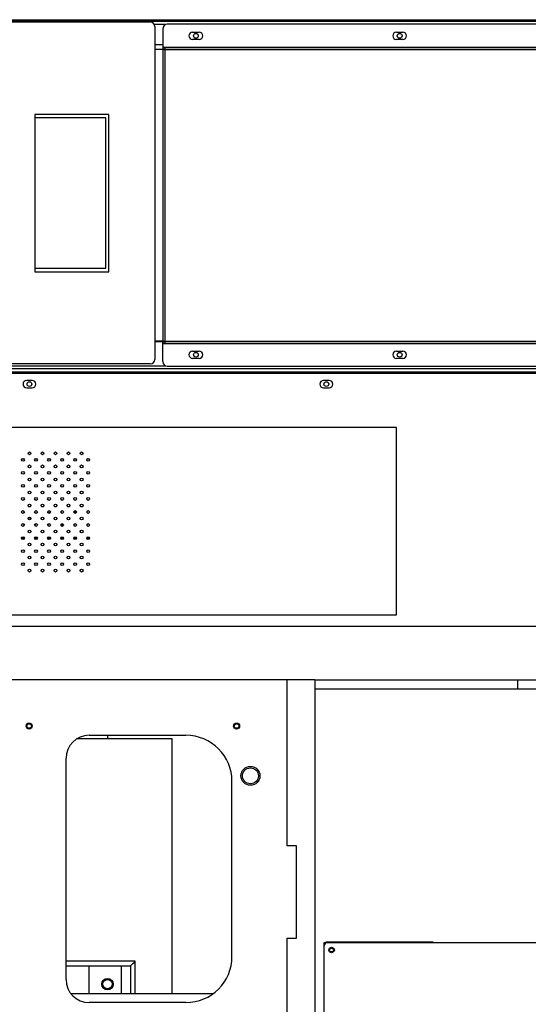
# Model space of a CAD drawing. Header units: inches. Extents: x -112 to 112, y -97 to 31.
# Tile 14 of 17: x 0 to 21, y -13 to 29. Entities that reach past the tile are written whole.
import ezdxf

# ---------------------------------------------------------------- set-up
doc = ezdxf.new("R2010")
doc.units = ezdxf.units.IN
doc.header["$MEASUREMENT"] = 0

msp = doc.modelspace()

# ---------------------------------------------------------------- linework, layer by layer
at = {"color": 7, "linetype": 'Continuous', "lineweight": 25}
for p, q in [((-52.368, 28.598), (31.51, 28.598)), ((31.51, 28.519), (-52.132, 28.519)), ((-8.608, 28.5), (5.171, 28.5)), ((5.844, 28.393), (5.346, 28.393)), ((5.368, 28.303), (5.368, 14.09)), ((5.703, 28.205), (5.703, 27.338)), ((31.51, 28.401), (5.9, 28.401)), ((6.982, 28.067), (7.258, 28.067)), ((15.683, 28.067), (15.959, 28.067)), ((5.368, 27.535), (5.703, 27.535)), ((5.703, 27.425), (28.803, 27.425)), ((5.703, 27.417), (28.796, 27.417)), ((5.703, 27.338), (5.789, 27.338)), ((5.789, 27.417), (5.789, 14.779)), ((7.258, 27.752), (6.982, 27.752)), ((15.959, 27.752), (15.683, 27.752)), ((5.703, 27.319), (5.368, 27.319)), ((5.703, 27.33), (28.726, 27.33)), ((5.703, 27.33), (5.703, 14.866)), ((0.25, 24.543), (0.25, 17.834)), ((3.4, 24.543), (0.25, 24.543)), ((3.281, 24.405), (0.25, 24.405)), ((3.281, 17.988), (3.281, 24.405)), ((3.4, 17.834), (3.4, 24.543)), ((0.25, 17.988), (3.281, 17.988)), ((0.25, 17.834), (3.4, 17.834)), ((5.368, 14.878), (5.703, 14.878)), ((5.368, 14.858), (5.789, 14.858)), ((5.703, 14.866), (52.041, 14.866)), ((5.703, 13.992), (5.703, 14.858)), ((5.703, 14.779), (52.041, 14.779)), ((5.703, 14.771), (52.041, 14.771)), ((6.982, 14.445), (7.258, 14.445)), ((15.683, 14.445), (15.959, 14.445)), ((5.171, 13.893), (-8.608, 13.893)), ((7.258, 14.13), (6.982, 14.13)), ((15.959, 14.13), (15.683, 14.13)), ((-51.935, 13.554), (51.963, 13.554)), ((51.884, 13.678), (-51.856, 13.678)), ((51.884, 13.48), (-51.856, 13.48)), ((5.844, 13.803), (-9.144, 13.803)), ((5.9, 13.795), (51.844, 13.795)), ((0.132, 13.191), (-0.104, 13.191)), ((12.809, 13.191), (12.573, 13.191)), ((-0.104, 12.876), (0.132, 12.876)), ((12.573, 12.876), (12.809, 12.876)), ((15.687, 11.184), (-17.404, 11.184)), ((15.687, 3.181), (15.687, 11.184)), ((-0.308, 9.835), (-0.218, 9.835)), ((-0.298, 9.844), (-0.228, 9.844)), ((0.248, 9.835), (0.339, 9.835)), ((0.258, 9.844), (0.329, 9.844)), ((0.805, 9.835), (0.895, 9.835)), ((0.815, 9.844), (0.885, 9.844)), ((1.362, 9.835), (1.452, 9.835)), ((1.372, 9.844), (1.442, 9.844)), ((1.919, 9.835), (2.009, 9.835)), ((1.929, 9.844), (1.999, 9.844)), ((2.475, 9.835), (2.566, 9.835)), ((2.485, 9.844), (2.556, 9.844)), ((-0.025, 7.805), (0.056, 7.805)), ((0.531, 7.805), (0.612, 7.805)), ((0.806, 7.607), (0.793, 7.556)), ((1.088, 7.805), (1.169, 7.805)), ((1.645, 7.805), (1.726, 7.805)), ((1.993, 7.519), (1.966, 7.628)), ((2.202, 7.805), (2.283, 7.805)), ((0.054, 7.246), (0.029, 7.347)), ((1.419, 7.069), (1.392, 6.957)), ((-0.204, 6.451), (-0.322, 6.451)), ((0.352, 6.451), (0.235, 6.451)), ((0.909, 6.451), (0.791, 6.451)), ((1.466, 6.451), (1.348, 6.451)), ((2.023, 6.451), (1.905, 6.451)), ((2.579, 6.451), (2.462, 6.451)), ((-17.404, 3.181), (15.687, 3.181)), ((27.166, 2.677), (-27.166, 2.677)), ((12.205, 0.394), (-12.795, 0.394)), ((11.024, -6.693), (11.024, 0.394)), ((12.205, 0.394), (12.205, -17.323)), ((12.205, 0.393), (20.866, 0.393)), ((25.591, 0), (12.205, 0)), ((20.866, 0.394), (25.591, 0.394)), ((20.866, 0), (20.866, 0.394)), ((2.559, -1.969), (6.693, -1.969)), ((3.356, -2.126), (3.356, -1.969)), ((6.103, -2.126), (2.025, -2.126)), ((6.103, -12.992), (6.103, -2.126)), ((1.575, -12.402), (1.575, -2.953)), ((8.662, -11.417), (8.662, -3.937)), ((11.417, -6.693), (11.024, -6.693)), ((11.417, -10.63), (11.417, -6.693)), ((11.024, -10.63), (11.417, -10.63)), ((11.024, -19.843), (11.024, -10.63)), ((12.599, -28.937), (12.599, -10.827)), ((12.599, -10.827), (24.41, -10.827)), ((17.205, -10.807), (12.717, -10.807)), ((4.528, -11.619), (1.575, -11.619)), ((4.528, -12.992), (4.528, -11.619)), ((1.575, -11.811), (4.331, -11.811)), ((2.56, -12.992), (2.56, -11.811)), ((3.937, -11.811), (3.937, -12.992)), ((4.331, -11.811), (4.331, -12.992)), ((1.772, -12.992), (7.874, -12.992)), ((6.693, -13.386), (2.559, -13.386))]:
    msp.add_line(p, q, dxfattribs=at)
at = {"color": 7, "linetype": 'Continuous', "lineweight": 25, "flags": 128}
for points in [[(0.9, 7.599), (0.9, 7.599), (0.856, 7.512)], [(1.395, 7.069), (1.375, 7.026), (1.355, 6.986)], [(2.2, 6.694), (2.19, 6.732), (2.186, 6.748)]]:
    msp.add_lwpolyline(points, dxfattribs=at)
at = {"color": 7, "linetype": 'Continuous', "lineweight": 25}
for centre, radius in [((7.12, 27.909), 0.102), ((15.821, 27.909), 0.102), ((7.12, 14.287), 0.102), ((15.821, 14.287), 0.102), ((0.014, 13.033), 0.102), ((12.691, 13.033), 0.102), ((0.015, 10.075), 0.0591), ((0.572, 10.075), 0.0591), ((1.129, 10.075), 0.0591), ((1.685, 10.075), 0.0591), ((2.242, 10.075), 0.0591), ((-0.263, 9.796), 0.0591), ((0.294, 9.796), 0.0591), ((0.85, 9.796), 0.0591), ((1.407, 9.796), 0.0591), ((1.964, 9.796), 0.0591), ((2.521, 9.796), 0.0591), ((-0.263, 9.24), 0.0591), ((0.015, 9.518), 0.0591), ((0.294, 9.24), 0.0591), ((0.572, 9.518), 0.0591), ((0.85, 9.24), 0.0591), ((1.129, 9.518), 0.0591), ((1.407, 9.24), 0.0591), ((1.685, 9.518), 0.0591), ((1.964, 9.24), 0.0591), ((2.242, 9.518), 0.0591), ((2.521, 9.24), 0.0591), ((0.015, 8.961), 0.0591), ((0.572, 8.961), 0.0591), ((1.129, 8.961), 0.0591), ((1.685, 8.961), 0.0591), ((2.242, 8.961), 0.0591), ((-0.263, 8.683), 0.0591), ((0.015, 8.405), 0.0591), ((0.294, 8.683), 0.0591), ((0.572, 8.405), 0.0591), ((0.85, 8.683), 0.0591), ((1.129, 8.405), 0.0591), ((1.407, 8.683), 0.0591), ((1.685, 8.405), 0.0591), ((1.964, 8.683), 0.0591), ((2.242, 8.405), 0.0591), ((2.521, 8.683), 0.0591), ((-0.263, 8.126), 0.0591), ((0.294, 8.126), 0.0591), ((0.85, 8.126), 0.0591), ((1.407, 8.126), 0.0591), ((1.964, 8.126), 0.0591), ((2.521, 8.126), 0.0591), ((-0.263, 7.569), 0.0591), ((0.015, 7.848), 0.0591), ((0.294, 7.569), 0.0591), ((0.572, 7.848), 0.0591), ((0.85, 7.569), 0.0591), ((1.129, 7.848), 0.0591), ((1.407, 7.569), 0.0591), ((1.685, 7.848), 0.0591), ((1.964, 7.569), 0.0591), ((2.242, 7.848), 0.0591), ((2.521, 7.569), 0.0591), ((0.015, 7.291), 0.0591), ((0.572, 7.291), 0.0591), ((1.129, 7.291), 0.0591), ((1.685, 7.291), 0.0591), ((2.242, 7.291), 0.0591), ((-0.263, 7.013), 0.0591), ((0.015, 6.734), 0.0591), ((0.294, 7.013), 0.0591), ((0.572, 6.734), 0.0591), ((0.85, 7.013), 0.0591), ((1.129, 6.734), 0.0591), ((1.407, 7.013), 0.0591), ((1.685, 6.734), 0.0591), ((1.964, 7.013), 0.0591), ((2.242, 6.734), 0.0591), ((2.521, 7.013), 0.0591), ((-0.263, 6.456), 0.0591), ((0.294, 6.456), 0.0591), ((0.85, 6.456), 0.0591), ((1.407, 6.456), 0.0591), ((1.964, 6.456), 0.0591), ((2.521, 6.456), 0.0591), ((-0.263, 5.899), 0.0591), ((0.015, 6.177), 0.0591), ((0.294, 5.899), 0.0591), ((0.572, 6.177), 0.0591), ((0.85, 5.899), 0.0591), ((1.129, 6.177), 0.0591), ((1.407, 5.899), 0.0591), ((1.685, 6.177), 0.0591), ((1.964, 5.899), 0.0591), ((2.242, 6.177), 0.0591), ((2.521, 5.899), 0.0591), ((0.015, 5.621), 0.0591), ((0.572, 5.621), 0.0591), ((1.129, 5.621), 0.0591), ((1.685, 5.621), 0.0591), ((2.242, 5.621), 0.0591), ((-0.263, 5.342), 0.0591), ((0.015, 5.064), 0.0591), ((0.294, 5.342), 0.0591), ((0.572, 5.064), 0.0591), ((0.85, 5.342), 0.0591), ((1.129, 5.064), 0.0591), ((1.407, 5.342), 0.0591), ((1.685, 5.064), 0.0591), ((1.964, 5.342), 0.0591), ((2.242, 5.064), 0.0591), ((2.521, 5.342), 0.0591), ((0, -1.575), 0.128), ((0, -1.575), 0.0968), ((8.858, -1.575), 0.128), ((8.858, -1.575), 0.0968), ((9.449, -3.701), 0.404), ((9.449, -3.701), 0.34), ((12.914, -11.142), 0.118), ((12.914, -11.142), 0.0814), ((3.347, -12.598), 0.246), ((3.347, -12.598), 0.199)]:
    msp.add_circle(centre, radius, dxfattribs=at)
for centre, radius, start, end in [((5.171, 28.303), 0.197, 0, 90), ((5.9, 28.205), 0.197, 90, 180), ((6.982, 27.909), 0.157, 90, 270), ((7.258, 27.909), 0.157, 270, 90), ((15.683, 27.909), 0.157, 90, 270), ((15.959, 27.909), 0.157, 270, 90), ((6.982, 14.287), 0.157, 90, 270), ((7.258, 14.287), 0.157, 270, 90), ((15.683, 14.287), 0.157, 90, 270), ((15.959, 14.287), 0.157, 270, 90), ((5.171, 14.09), 0.197, 270, 0), ((5.9, 13.992), 0.197, 180, 270), ((-0.104, 13.033), 0.157, 90, 270), ((0.132, 13.033), 0.157, 270, 90), ((12.573, 13.033), 0.157, 90, 270), ((12.809, 13.033), 0.157, 270, 90), ((2.559, -2.953), 0.984, 90, 180), ((6.693, -3.937), 1.969, 0, 90), ((12.717, -10.945), 0.118, 90, 180), ((12.717, -10.925), 0.118, 90, 123.4106), ((17.205, -10.925), 0.118, 56.5894, 90), ((0.09, -7.276), 6.209, 313.0803, 315.6202), ((6.693, -11.417), 1.969, 270, 0), ((2.559, -12.402), 0.984, 180, 270)]:
    msp.add_arc(centre, radius, start, end, dxfattribs=at)

doc.saveas('drawing.dxf')
